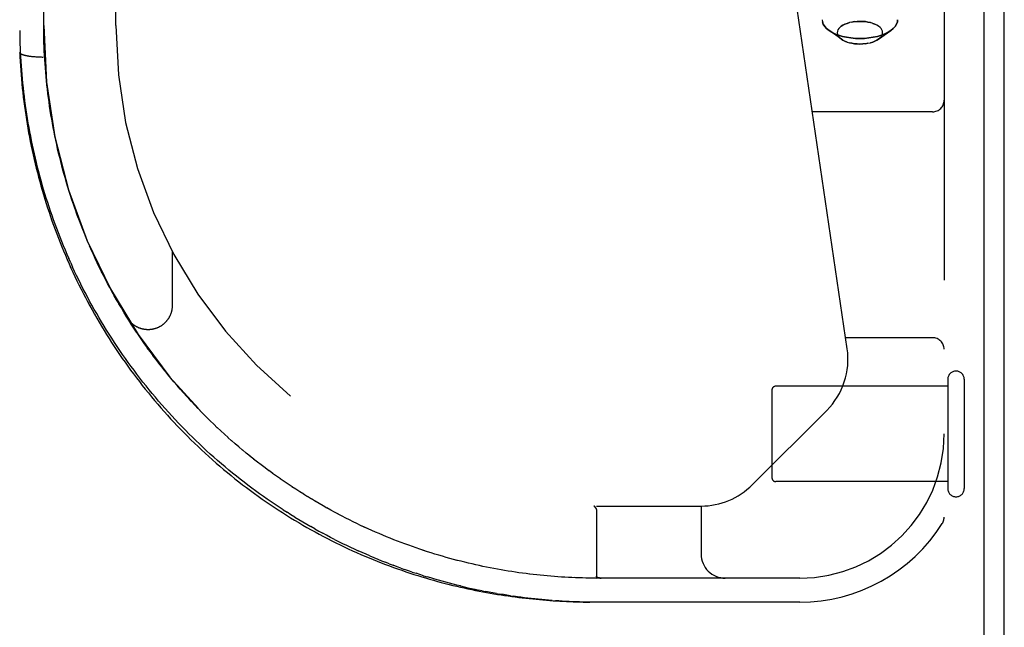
# Model space of a CAD drawing. Header units: inches. Extents: x 0 to 200, y 0 to 129.
# Tile 33 of 256: x 83.26 to 85.82, y 18.09 to 19.67. Entities that reach past the tile are written whole.
import ezdxf

# ---------------------------------------------------------------- set-up
doc = ezdxf.new("R2010")
doc.units = ezdxf.units.IN
doc.header["$LTSCALE"] = 11
doc.header["$MEASUREMENT"] = 0
doc.linetypes.add('HIDDEN', pattern=[0.2, 0.1, -0.1])
doc.layers.get('0').update_dxf_attribs({"linetype": 'CONTINUOUS'})
doc.layers.add('DEFAULT_2', color=8, linetype='HIDDEN')
doc.layers.add('RIGHTHAND_DOOR_ASSEMBLY', color=7, linetype='CONTINUOUS')

msp = doc.modelspace()

# ---------------------------------------------------------------- linework, layer by layer
at = {"color": 7, "linetype": 'Continuous'}
msp.add_line((85.7658, 8.8091), (85.7658, 20.5791), dxfattribs=at)
at = {"color": 3, "linetype": 'Continuous'}
msp.add_line((85.8178, 8.9201), (85.8178, 20.4681), dxfattribs=at)
at = {"layer": 'DEFAULT_2', "color": 8, "linetype": 'HIDDEN'}
for p, q in [((85.6708, 18.7141), (85.2238, 18.7141)), ((85.6708, 18.7321), (85.6708, 18.4481)), ((85.7138, 18.7321), (85.7138, 18.4481)), ((85.2138, 18.7041), (85.2138, 18.4761)), ((85.6708, 18.4661), (85.2238, 18.4661))]:
    msp.add_line(p, q, dxfattribs=at)
for centre, radius, start, end in [((85.6923, 18.7321), 0.0215, 0, 180), ((85.2238, 18.7041), 0.01, 90, 180), ((85.2238, 18.4761), 0.01, 180, 270), ((85.6923, 18.4481), 0.0215, 180, 360)]:
    msp.add_arc(centre, radius, start, end, dxfattribs=at)
at = {"layer": 'RIGHTHAND_DOOR_ASSEMBLY', "color": 8, "linetype": 'HIDDEN'}
for p, q in [((83.5086, 19.6516), (83.5086, 21.6331)), ((83.2586, 21.2752), (83.2586, 19.5818)), ((83.3211, 19.6516), (83.3211, 21.2127)), ((85.6613, 20.0901), (85.6613, 18.3733)), ((85.4094, 18.8115), (85.2261, 20.0583)), ((85.4426, 19.6627), (85.4354, 19.6625)), ((85.4761, 19.6575), (85.4817, 19.6553)), ((85.3944, 19.6162), (85.3625, 19.6387)), ((85.4907, 19.6162), (85.5226, 19.6387)), ((85.5293, 19.6442), (85.5226, 19.6387)), ((85.3984, 19.6137), (85.3944, 19.6162)), ((85.4091, 19.6089), (85.4034, 19.6111)), ((85.4426, 19.6037), (85.4497, 19.604)), ((85.4948, 19.6195), (85.4907, 19.6162)), ((83.2586, 19.5817), (83.2586, 19.5818)), ((83.299, 19.57), (83.2969, 19.5701)), ((83.3011, 19.5698), (83.299, 19.57)), ((83.3032, 19.5697), (83.3011, 19.5698)), ((83.3054, 19.5695), (83.3032, 19.5697)), ((83.3109, 19.5693), (83.3087, 19.5694)), ((83.3132, 19.5692), (83.3109, 19.5693)), ((83.3154, 19.5692), (83.3132, 19.5692)), ((83.3177, 19.5691), (83.3154, 19.5692)), ((83.3199, 19.5691), (83.3177, 19.5691)), ((83.3245, 19.5525), (83.3238, 19.5636)), ((83.3253, 19.5415), (83.3245, 19.5526)), ((83.3262, 19.5305), (83.3253, 19.5415)), ((83.3271, 19.5194), (83.3262, 19.5305)), ((83.3282, 19.5084), (83.3271, 19.5195)), ((83.3294, 19.4973), (83.3282, 19.5084)), ((83.3306, 19.4863), (83.3294, 19.4974)), ((83.3319, 19.4752), (83.3306, 19.4863)), ((83.3333, 19.4641), (83.3319, 19.4752)), ((83.3348, 19.4531), (83.3333, 19.4642)), ((83.3364, 19.442), (83.3348, 19.4531)), ((83.3381, 19.4309), (83.3364, 19.4421)), ((83.3399, 19.4199), (83.3381, 19.431)), ((85.6313, 19.4276), (85.3188, 19.4276)), ((83.3417, 19.4088), (83.3399, 19.4199)), ((83.3437, 19.3977), (83.3417, 19.4089)), ((83.3572, 19.3313), (83.3547, 19.3424)), ((83.4223, 19.1218), (83.418, 19.1329)), ((83.4267, 19.1109), (83.4223, 19.1219)), ((83.4312, 19.0999), (83.4267, 19.111)), ((83.4358, 19.089), (83.4312, 19.1001)), ((83.4405, 19.0781), (83.4357, 19.0892)), ((83.4453, 19.0673), (83.4405, 19.0781)), ((83.3911, 19.0349), (83.3861, 19.046)), ((83.4552, 19.0456), (83.4502, 19.0564)), ((83.6548, 19.0651), (83.6548, 18.9235)), ((83.3911, 19.0349), (83.3962, 19.0238)), ((83.4654, 19.024), (83.4602, 19.0349)), ((83.4707, 19.0132), (83.4654, 19.0241)), ((83.4929, 18.9703), (83.4871, 18.9812)), ((83.4987, 18.9597), (83.4928, 18.9705)), ((83.5046, 18.9491), (83.4986, 18.9598)), ((83.5106, 18.9385), (83.5045, 18.9492)), ((83.5167, 18.9279), (83.5105, 18.9386)), ((83.5229, 18.9174), (83.5167, 18.9279)), ((83.5356, 18.8964), (83.5291, 18.907)), ((83.5421, 18.886), (83.5355, 18.8966)), ((83.5487, 18.8756), (83.542, 18.8861)), ((83.5554, 18.8652), (83.5486, 18.8758)), ((83.5622, 18.8549), (83.5553, 18.8654)), ((83.5691, 18.8447), (83.5621, 18.8551)), ((83.5761, 18.8344), (83.569, 18.8448)), ((85.6313, 18.8401), (85.4052, 18.8401)), ((83.5832, 18.8243), (83.576, 18.8346)), ((83.5905, 18.8141), (83.5831, 18.8244)), ((83.5978, 18.804), (83.5903, 18.8143)), ((83.6052, 18.794), (83.5976, 18.8042)), ((83.6127, 18.784), (83.605, 18.7942)), ((83.6203, 18.7741), (83.6125, 18.7842)), ((83.6279, 18.7642), (83.6201, 18.7743)), ((83.6357, 18.7544), (83.6278, 18.7644)), ((83.6436, 18.7446), (83.6356, 18.7546)), ((83.6516, 18.7349), (83.6435, 18.7448)), ((83.6596, 18.7253), (83.6514, 18.7351)), ((83.6678, 18.7157), (83.6595, 18.7255)), ((83.676, 18.7062), (83.6676, 18.7159)), ((83.6844, 18.6967), (83.6759, 18.7064)), ((83.6928, 18.6874), (83.6842, 18.6969)), ((83.7013, 18.678), (83.6926, 18.6875)), ((83.7099, 18.6688), (83.7011, 18.6782)), ((83.7186, 18.6596), (83.7097, 18.669)), ((83.7273, 18.6506), (83.7184, 18.6598)), ((83.7361, 18.6416), (83.7271, 18.6508)), ((83.745, 18.6326), (83.7359, 18.6417)), ((83.754, 18.6238), (83.7449, 18.6328)), ((85.1628, 18.4577), (85.3563, 18.6512)), ((83.7631, 18.615), (83.7538, 18.624)), ((83.7722, 18.6063), (83.7629, 18.6152)), ((83.7814, 18.5977), (83.772, 18.6065)), ((83.7907, 18.5892), (83.7812, 18.5979)), ((83.8, 18.5808), (83.7905, 18.5894)), ((83.8094, 18.5725), (83.7998, 18.581)), ((83.8189, 18.5642), (83.8092, 18.5727)), ((83.8284, 18.5561), (83.8186, 18.5644)), ((83.8379, 18.5481), (83.8281, 18.5563)), ((83.8476, 18.5401), (83.8377, 18.5483)), ((83.8572, 18.5323), (83.8473, 18.5403)), ((83.867, 18.5245), (83.857, 18.5324)), ((83.8767, 18.5169), (83.8667, 18.5247)), ((83.8866, 18.5093), (83.8765, 18.517)), ((83.8964, 18.5018), (83.8863, 18.5095)), ((83.9063, 18.4945), (83.8962, 18.502)), ((83.9162, 18.4873), (83.9061, 18.4947)), ((83.9262, 18.4801), (83.916, 18.4874)), ((83.9362, 18.4731), (83.926, 18.4803)), ((83.8381, 18.4581), (83.8482, 18.4504)), ((83.9462, 18.4662), (83.9359, 18.4733)), ((83.9563, 18.4594), (83.946, 18.4664)), ((83.9664, 18.4526), (83.956, 18.4595)), ((83.9765, 18.446), (83.9661, 18.4528)), ((83.9866, 18.4395), (83.9762, 18.4462)), ((83.9968, 18.4331), (83.9863, 18.4397)), ((84.0069, 18.4269), (83.9965, 18.4333)), ((84.017, 18.4207), (84.0066, 18.427)), ((84.0271, 18.4147), (84.0167, 18.4209)), ((84.0372, 18.4088), (84.0268, 18.4149)), ((84.0472, 18.403), (84.0369, 18.409)), ((84.0572, 18.3974), (84.047, 18.4032)), ((84.7506, 18.4026), (84.7509, 18.4026)), ((84.7576, 18.4026), (85.0298, 18.4026)), ((85.0298, 18.4026), (85.0298, 18.2776)), ((83.9431, 18.3929), (83.9534, 18.3863)), ((84.0671, 18.3919), (84.0569, 18.3976)), ((84.077, 18.3866), (84.0669, 18.3921)), ((84.0868, 18.3814), (84.0768, 18.3867)), ((84.0965, 18.3763), (84.0866, 18.3815)), ((84.1062, 18.3713), (84.0964, 18.3763)), ((84.7548, 18.3988), (84.7563, 18.3964)), ((84.7552, 18.3981), (84.7548, 18.3987)), ((84.7554, 18.3978), (84.7563, 18.3964)), ((84.7576, 18.3923), (84.7576, 18.2208)), ((84.0255, 18.3433), (84.0152, 18.3491)), ((84.26, 18.304), (84.2503, 18.3077)), ((84.2697, 18.3005), (84.2599, 18.3041)), ((84.3575, 18.272), (84.3477, 18.2748)), ((84.2193, 18.2524), (84.2093, 18.2563)), ((84.2193, 18.2524), (84.2293, 18.2486)), ((84.3768, 18.2665), (84.3671, 18.2692)), ((84.3865, 18.2639), (84.3767, 18.2665)), ((84.4248, 18.2542), (84.4152, 18.2565)), ((84.2492, 18.2413), (84.2591, 18.2378)), ((84.2788, 18.231), (84.2887, 18.2277)), ((84.5098, 18.2367), (84.5004, 18.2383)), ((84.6025, 18.2235), (84.5932, 18.2246)), ((84.3082, 18.2214), (84.3179, 18.2184)), ((84.7576, 18.2208), (84.7576, 18.2206)), ((85.2863, 18.2151), (84.7576, 18.2151)), ((84.7661, 18.2154), (84.7665, 18.2153)), ((84.7665, 18.2153), (84.767, 18.2153)), ((84.767, 18.2153), (84.7675, 18.2152)), ((84.7675, 18.2152), (84.7681, 18.2152)), ((84.768, 18.2152), (84.7686, 18.2152)), ((84.7686, 18.2152), (84.7692, 18.2151)), ((84.4605, 18.1823), (84.4512, 18.1842)), ((84.4605, 18.1823), (84.4698, 18.1805)), ((84.4975, 18.1753), (84.5066, 18.1737)), ((84.5341, 18.1693), (84.5432, 18.168)), ((84.6422, 18.1571), (84.6511, 18.1564)), ((84.7576, 18.1526), (84.7487, 18.1526)), ((85.2863, 18.1526), (84.7576, 18.1526))]:
    msp.add_line(p, q, dxfattribs=at)
for points in [[(85.3446, 19.667), (85.3453, 19.6611), (85.3474, 19.6553), (85.3509, 19.6496), (85.3558, 19.6442), (85.3625, 19.6387)], [(85.3625, 19.6387), (85.3558, 19.6442), (85.3509, 19.6496), (85.3474, 19.6553), (85.3453, 19.6611)], [(85.4284, 19.6619), (85.4216, 19.6608), (85.4151, 19.6594), (85.4091, 19.6575), (85.4034, 19.6553), (85.3984, 19.6528), (85.394, 19.65), (85.3903, 19.6469), (85.3874, 19.6437), (85.3853, 19.6403), (85.384, 19.6368), (85.3836, 19.6332), (85.384, 19.6297), (85.3853, 19.6262), (85.3874, 19.6228), (85.3903, 19.6195), (85.3944, 19.6162)], [(85.394, 19.65), (85.3984, 19.6528), (85.4034, 19.6553), (85.4091, 19.6575), (85.4152, 19.6594)], [(85.4216, 19.6608), (85.4284, 19.6619), (85.4354, 19.6625), (85.4426, 19.6627)], [(85.4426, 19.6627), (85.4497, 19.6625), (85.4567, 19.6619), (85.4635, 19.6608), (85.47, 19.6594)], [(85.4907, 19.6162), (85.4948, 19.6195), (85.4977, 19.6228), (85.4998, 19.6262), (85.5011, 19.6297), (85.5015, 19.6332), (85.5011, 19.6368), (85.4998, 19.6403), (85.4977, 19.6437), (85.4948, 19.6469), (85.4911, 19.65), (85.4867, 19.6528), (85.4817, 19.6553), (85.4761, 19.6575), (85.47, 19.6594), (85.4635, 19.6608), (85.4567, 19.6619), (85.4497, 19.6625), (85.4426, 19.6627)], [(85.5226, 19.6387), (85.5293, 19.6442), (85.5342, 19.6496), (85.5377, 19.6553), (85.5398, 19.6611), (85.5406, 19.667)], [(85.5406, 19.667), (85.5398, 19.6611), (85.5377, 19.6553), (85.5342, 19.6496)], [(83.2586, 19.6389), (83.2587, 19.6275), (83.2589, 19.6161), (83.2592, 19.6046), (83.2596, 19.5932), (83.2601, 19.5818), (83.2607, 19.5703), (83.2614, 19.5589), (83.2621, 19.5474), (83.2629, 19.536), (83.2639, 19.5245), (83.2649, 19.5131), (83.266, 19.5016), (83.2672, 19.4901), (83.2685, 19.4787), (83.2699, 19.4672), (83.2713, 19.4557), (83.2729, 19.4443), (83.2745, 19.4328), (83.2762, 19.4213), (83.2781, 19.4099), (83.28, 19.3984), (83.282, 19.3869), (83.2841, 19.3755), (83.2863, 19.364), (83.2886, 19.3526), (83.291, 19.3411), (83.2934, 19.3296), (83.296, 19.3182), (83.2986, 19.3067), (83.3014, 19.2953), (83.3042, 19.2839), (83.3072, 19.2724), (83.3102, 19.261), (83.3133, 19.2496), (83.3165, 19.2382), (83.3199, 19.2268), (83.3233, 19.2154), (83.3268, 19.204), (83.3304, 19.1927), (83.3341, 19.1813), (83.3379, 19.17), (83.3418, 19.1586), (83.3458, 19.1473), (83.3499, 19.136), (83.354, 19.1247), (83.3583, 19.1134), (83.3627, 19.1021), (83.3672, 19.0909), (83.3718, 19.0796), (83.3765, 19.0684), (83.3812, 19.0572), (83.3861, 19.046)], [(83.3238, 19.5636), (83.3231, 19.5746), (83.3226, 19.5856), (83.3221, 19.5966), (83.3217, 19.6077), (83.3214, 19.6187), (83.3212, 19.6297), (83.3211, 19.6406), (83.3211, 19.6516)], [(85.4426, 19.618), (85.4307, 19.6184), (85.4191, 19.6194), (85.4078, 19.6212), (85.397, 19.6236), (85.3869, 19.6267), (85.3776, 19.6303), (85.3692, 19.6345), (85.3625, 19.6387)], [(85.3625, 19.6387), (85.3692, 19.6345), (85.3776, 19.6303), (85.3869, 19.6267), (85.397, 19.6236), (85.4078, 19.6212), (85.4191, 19.6194), (85.4307, 19.6184), (85.4426, 19.618)], [(85.4426, 19.618), (85.4544, 19.6184), (85.466, 19.6194), (85.4773, 19.6212), (85.4881, 19.6236), (85.4982, 19.6267), (85.5075, 19.6303), (85.5159, 19.6345), (85.5226, 19.6387)], [(85.5226, 19.6387), (85.5159, 19.6345), (85.5075, 19.6303), (85.4982, 19.6267), (85.4881, 19.6236), (85.4773, 19.6212), (85.466, 19.6194), (85.4544, 19.6184), (85.4426, 19.618)], [(85.3944, 19.6162), (85.3984, 19.6137), (85.4034, 19.6111), (85.4091, 19.6089), (85.4152, 19.6071), (85.4216, 19.6056), (85.4284, 19.6046), (85.4354, 19.604), (85.4426, 19.6037)], [(85.4426, 19.6037), (85.4354, 19.604), (85.4284, 19.6046), (85.4216, 19.6056), (85.4151, 19.6071)], [(85.4635, 19.6056), (85.4567, 19.6046), (85.4497, 19.604), (85.4426, 19.6037)], [(85.4567, 19.6046), (85.4635, 19.6056), (85.47, 19.6071), (85.4761, 19.6089), (85.4817, 19.6111), (85.4867, 19.6137), (85.4907, 19.6162)], [(85.4907, 19.6162), (85.4867, 19.6137), (85.4817, 19.6111), (85.4761, 19.6089), (85.47, 19.6071)], [(83.2969, 19.5701), (83.2948, 19.5703), (83.2938, 19.5704), (83.2928, 19.5705), (83.2918, 19.5706), (83.2908, 19.5707), (83.2898, 19.5708), (83.2888, 19.5709), (83.2879, 19.5711), (83.2869, 19.5712), (83.286, 19.5713), (83.285, 19.5714), (83.2841, 19.5716), (83.2832, 19.5717), (83.2823, 19.5719), (83.2815, 19.572), (83.2806, 19.5722), (83.2797, 19.5723), (83.2789, 19.5725), (83.2781, 19.5726), (83.2773, 19.5728), (83.2765, 19.5729), (83.2757, 19.5731), (83.2749, 19.5733), (83.2742, 19.5734), (83.2734, 19.5736), (83.2727, 19.5738), (83.272, 19.574), (83.2713, 19.5741), (83.2706, 19.5743), (83.27, 19.5745), (83.2693, 19.5747), (83.2687, 19.5749), (83.2681, 19.5751), (83.2675, 19.5753), (83.2669, 19.5755), (83.2664, 19.5757), (83.2658, 19.5759), (83.2653, 19.5761), (83.2648, 19.5763), (83.2643, 19.5765), (83.2639, 19.5767), (83.2634, 19.5769), (83.263, 19.5771), (83.2626, 19.5773), (83.2622, 19.5776), (83.2618, 19.5778), (83.2615, 19.578), (83.2611, 19.5782), (83.2608, 19.5784), (83.2605, 19.5786), (83.2603, 19.5789), (83.26, 19.5791), (83.2598, 19.5793), (83.2596, 19.5795), (83.2594, 19.5798), (83.2592, 19.58), (83.2591, 19.5802), (83.2589, 19.5805), (83.2588, 19.5807), (83.2587, 19.5809), (83.2586, 19.5811), (83.2586, 19.5814), (83.2586, 19.5816), (83.2586, 19.5817)], [(83.2586, 19.5817), (83.2591, 19.5702), (83.2597, 19.5586), (83.2604, 19.547), (83.2612, 19.5353), (83.2621, 19.5237), (83.2631, 19.5121), (83.2641, 19.5005), (83.2653, 19.4889), (83.2665, 19.4773)], [(83.3087, 19.5694), (83.3065, 19.5695), (83.3054, 19.5695)], [(83.2665, 19.4773), (83.2679, 19.4657), (83.2693, 19.4541), (83.2708, 19.4425), (83.2724, 19.4309), (83.2741, 19.4193), (83.2759, 19.4077), (83.2778, 19.3961), (83.2798, 19.3846), (83.2818, 19.373), (83.284, 19.3615), (83.2862, 19.3499), (83.2886, 19.3384), (83.291, 19.3268), (83.2935, 19.3153), (83.2961, 19.3038), (83.2988, 19.2923), (83.3016, 19.2808), (83.3045, 19.2694), (83.3075, 19.2579), (83.3106, 19.2465), (83.3138, 19.235), (83.317, 19.2236), (83.3204, 19.2122), (83.3238, 19.2008), (83.3274, 19.1895), (83.331, 19.1781), (83.3348, 19.1668), (83.3386, 19.1555), (83.3425, 19.1442), (83.3465, 19.1329), (83.3506, 19.1216), (83.3548, 19.1104), (83.3591, 19.0992), (83.3635, 19.088), (83.368, 19.0768), (83.3726, 19.0657), (83.3773, 19.0545), (83.382, 19.0434), (83.3869, 19.0324), (83.3919, 19.0213), (83.3969, 19.0103), (83.4021, 18.9993), (83.4073, 18.9883), (83.4127, 18.9774), (83.4181, 18.9665), (83.4236, 18.9556), (83.4293, 18.9448), (83.435, 18.934), (83.4408, 18.9232), (83.4467, 18.9124), (83.4528, 18.9017), (83.4589, 18.891), (83.4651, 18.8804), (83.4714, 18.8698), (83.4778, 18.8593), (83.4843, 18.8487), (83.4909, 18.8383), (83.4975, 18.8278), (83.5043, 18.8174), (83.5112, 18.8071), (83.5182, 18.7968), (83.5252, 18.7865), (83.5324, 18.7763), (83.5397, 18.7662), (83.547, 18.756), (83.5544, 18.746), (83.562, 18.736), (83.5696, 18.726), (83.5773, 18.7161), (83.5851, 18.7063), (83.593, 18.6965), (83.601, 18.6867), (83.6091, 18.6771), (83.6173, 18.6674), (83.6256, 18.6579), (83.6339, 18.6484), (83.6424, 18.639), (83.6509, 18.6296), (83.6595, 18.6203), (83.6682, 18.6111), (83.677, 18.6019), (83.6859, 18.5928), (83.6948, 18.5838), (83.7038, 18.5749), (83.713, 18.566), (83.7221, 18.5572), (83.7314, 18.5485), (83.7408, 18.5398), (83.7502, 18.5313), (83.7597, 18.5228), (83.7692, 18.5144), (83.7789, 18.5061), (83.7886, 18.4979), (83.7984, 18.4897), (83.8082, 18.4817), (83.8181, 18.4737), (83.8281, 18.4658), (83.8381, 18.4581), (83.8482, 18.4504), (83.8584, 18.4428), (83.8686, 18.4353), (83.8788, 18.4279), (83.8891, 18.4206), (83.8995, 18.4134), (83.9099, 18.4063), (83.9203, 18.3993), (83.9308, 18.3924), (83.9413, 18.3856), (83.9519, 18.3789), (83.9624, 18.3723), (83.9731, 18.3658), (83.9837, 18.3595), (83.9944, 18.3532), (84.0051, 18.347), (84.0158, 18.341), (84.0265, 18.3351), (84.0373, 18.3292), (84.0481, 18.3235), (84.0588, 18.3179), (84.0696, 18.3124), (84.0804, 18.307), (84.0912, 18.3017), (84.102, 18.2965), (84.1127, 18.2915), (84.1235, 18.2865), (84.1343, 18.2817), (84.145, 18.2769), (84.1558, 18.2723), (84.1665, 18.2678), (84.1772, 18.2634), (84.1878, 18.2591), (84.1985, 18.2549), (84.2091, 18.2508), (84.2197, 18.2468), (84.2303, 18.2429), (84.2409, 18.2391), (84.2514, 18.2355), (84.2619, 18.2319), (84.2723, 18.2284), (84.2827, 18.225), (84.2931, 18.2217), (84.3034, 18.2186), (84.3137, 18.2155), (84.3239, 18.2125), (84.3341, 18.2096), (84.3443, 18.2068), (84.3544, 18.204), (84.3645, 18.2014), (84.3745, 18.1989), (84.3844, 18.1964), (84.3944, 18.194), (84.4042, 18.1917), (84.4141, 18.1895), (84.4238, 18.1874), (84.4336, 18.1853), (84.4433, 18.1833), (84.4529, 18.1814), (84.4625, 18.1796), (84.472, 18.1779), (84.4815, 18.1762), (84.491, 18.1745), (84.5004, 18.173), (84.5097, 18.1715), (84.519, 18.1701), (84.5283, 18.1687), (84.5375, 18.1675), (84.5467, 18.1662), (84.5558, 18.1651), (84.5649, 18.1639), (84.574, 18.1629), (84.583, 18.1619), (84.592, 18.161), (84.6009, 18.1601), (84.6098, 18.1592), (84.6187, 18.1585), (84.6275, 18.1577), (84.6363, 18.1571), (84.6451, 18.1564), (84.6539, 18.1559), (84.6626, 18.1553), (84.6713, 18.1549), (84.68, 18.1544), (84.6887, 18.1541), (84.6973, 18.1537), (84.706, 18.1534), (84.7146, 18.1532), (84.7232, 18.153), (84.7318, 18.1528), (84.7404, 18.1527)], [(83.3547, 19.3423), (83.3523, 19.3535), (83.35, 19.3646), (83.3478, 19.3756), (83.3457, 19.3867), (83.3437, 19.3978)], [(83.3523, 19.3534), (83.35, 19.3645), (83.3478, 19.3756), (83.3457, 19.3866), (83.3437, 19.3977)], [(83.3741, 19.2649), (83.371, 19.276), (83.3681, 19.2871), (83.3652, 19.2981), (83.3625, 19.3092), (83.3598, 19.3203), (83.3572, 19.3313)], [(83.371, 19.2759), (83.3681, 19.287), (83.3652, 19.2981), (83.3625, 19.3091), (83.3598, 19.3202), (83.3572, 19.3313)], [(83.3943, 19.1987), (83.3907, 19.2098), (83.3872, 19.2208), (83.3838, 19.2318), (83.3804, 19.2429), (83.3772, 19.2539), (83.3741, 19.265)], [(83.3907, 19.2097), (83.3872, 19.2207), (83.3838, 19.2317), (83.3805, 19.2428), (83.3772, 19.2538), (83.3741, 19.2649)], [(83.4058, 19.1657), (83.4018, 19.1768), (83.398, 19.1878), (83.3943, 19.1988)], [(83.4018, 19.1767), (83.398, 19.1877), (83.3943, 19.1987)], [(83.418, 19.1327), (83.4138, 19.1438), (83.4097, 19.1548), (83.4057, 19.1658)], [(83.4138, 19.1437), (83.4097, 19.1547), (83.4058, 19.1657)], [(83.4502, 19.0564), (83.4452, 19.0674), (83.4404, 19.0783)], [(83.4602, 19.0348), (83.4551, 19.0457), (83.4501, 19.0566)], [(83.9431, 18.3929), (83.9328, 18.3996), (83.9226, 18.4064), (83.9124, 18.4133), (83.9022, 18.4203), (83.892, 18.4275), (83.8819, 18.4347), (83.8718, 18.442), (83.8617, 18.4494), (83.8517, 18.457), (83.8417, 18.4646), (83.8318, 18.4724), (83.8219, 18.4802), (83.812, 18.4881), (83.8022, 18.4962), (83.7924, 18.5043), (83.7827, 18.5126), (83.7731, 18.5209), (83.7635, 18.5293), (83.754, 18.5378), (83.7445, 18.5464), (83.7351, 18.5551), (83.7258, 18.5639), (83.7165, 18.5727), (83.7073, 18.5817), (83.6982, 18.5907), (83.6891, 18.5998), (83.6802, 18.609), (83.6713, 18.6183), (83.6625, 18.6276), (83.6537, 18.6371), (83.6451, 18.6466), (83.6365, 18.6561), (83.628, 18.6658), (83.6196, 18.6755), (83.6113, 18.6852), (83.6031, 18.6951), (83.595, 18.705), (83.5869, 18.7149), (83.579, 18.725), (83.5711, 18.735), (83.5634, 18.7452), (83.5557, 18.7554), (83.5481, 18.7656), (83.5407, 18.7759), (83.5333, 18.7862), (83.526, 18.7966), (83.5188, 18.8071), (83.5118, 18.8176), (83.5048, 18.8281), (83.4979, 18.8387), (83.4911, 18.8493), (83.4844, 18.8599), (83.4778, 18.8706), (83.4713, 18.8814), (83.465, 18.8921), (83.4587, 18.9029), (83.4525, 18.9138), (83.4464, 18.9246), (83.4404, 18.9355), (83.4345, 18.9465), (83.4288, 18.9574), (83.4231, 18.9684), (83.4175, 18.9794), (83.412, 18.9905), (83.4066, 19.0015), (83.4014, 19.0126), (83.3962, 19.0238)], [(83.4872, 18.981), (83.4815, 18.9919), (83.476, 19.0026), (83.4706, 19.0133)], [(83.4816, 18.9917), (83.4761, 19.0024), (83.4707, 19.0132)], [(83.5292, 18.9069), (83.5228, 18.9175), (83.5166, 18.9281)], [(83.6548, 18.9235), (83.6548, 18.9225), (83.6548, 18.9214), (83.6547, 18.9202), (83.6547, 18.9191), (83.6546, 18.9179), (83.6545, 18.9168), (83.6543, 18.9157), (83.6542, 18.9146), (83.654, 18.9134), (83.6538, 18.9123), (83.6536, 18.9112), (83.6534, 18.9101), (83.6531, 18.909), (83.6528, 18.9079), (83.6525, 18.9068), (83.6522, 18.9057), (83.6519, 18.9046), (83.6515, 18.9035), (83.6512, 18.9024), (83.6508, 18.9014), (83.6504, 18.9003), (83.6499, 18.8992), (83.6495, 18.8982), (83.649, 18.8972), (83.6485, 18.8961), (83.648, 18.8951), (83.6475, 18.8941), (83.6469, 18.8931), (83.6464, 18.8921), (83.6458, 18.8911), (83.6452, 18.8902), (83.6446, 18.8892), (83.6439, 18.8883), (83.6433, 18.8873), (83.6426, 18.8864), (83.6419, 18.8855), (83.6412, 18.8846), (83.6405, 18.8837), (83.6398, 18.8828), (83.639, 18.882), (83.6383, 18.8811), (83.6375, 18.8803), (83.6367, 18.8795), (83.6359, 18.8787), (83.6351, 18.8779), (83.6342, 18.8771), (83.6334, 18.8764), (83.6325, 18.8756), (83.6316, 18.8749), (83.6307, 18.8742), (83.6298, 18.8735), (83.6289, 18.8728), (83.628, 18.8722), (83.627, 18.8715), (83.6261, 18.8709), (83.6251, 18.8703), (83.6241, 18.8697), (83.6232, 18.8692), (83.6222, 18.8686), (83.6212, 18.8681), (83.6201, 18.8676), (83.6191, 18.8671), (83.6181, 18.8666), (83.617, 18.8661), (83.616, 18.8657), (83.6149, 18.8653), (83.6139, 18.8649), (83.6128, 18.8645), (83.6117, 18.8641), (83.6106, 18.8638), (83.6095, 18.8634), (83.6085, 18.8631), (83.6073, 18.8629), (83.6062, 18.8626), (83.6051, 18.8623), (83.604, 18.8621), (83.6029, 18.8619), (83.6018, 18.8617), (83.6006, 18.8616), (83.5995, 18.8614), (83.5984, 18.8613), (83.5972, 18.8612), (83.5961, 18.8611), (83.595, 18.8611), (83.5938, 18.861), (83.5927, 18.861), (83.5916, 18.861), (83.5904, 18.8611), (83.5893, 18.8611), (83.5881, 18.8612), (83.587, 18.8613), (83.5859, 18.8614), (83.5847, 18.8615), (83.5836, 18.8616), (83.5825, 18.8618), (83.5814, 18.862), (83.5803, 18.8622), (83.5791, 18.8624), (83.578, 18.8627), (83.5769, 18.863), (83.5758, 18.8632), (83.5747, 18.8636), (83.5736, 18.8639), (83.5726, 18.8642), (83.5715, 18.8646), (83.5704, 18.865), (83.5693, 18.8654), (83.5683, 18.8658), (83.5672, 18.8663), (83.5662, 18.8667), (83.5652, 18.8672), (83.5642, 18.8677), (83.5631, 18.8683), (83.5621, 18.8688), (83.5611, 18.8694), (83.5602, 18.8699), (83.5592, 18.8705), (83.5582, 18.8711), (83.5573, 18.8718), (83.5563, 18.8724), (83.5554, 18.8731), (83.5545, 18.8738), (83.5536, 18.8745), (83.5527, 18.8752), (83.5519, 18.8759), (83.551, 18.8766), (83.5501, 18.8774), (83.5493, 18.8782), (83.5485, 18.879), (83.5477, 18.8798), (83.5469, 18.8806), (83.5461, 18.8814), (83.5454, 18.8823), (83.5446, 18.8831), (83.5439, 18.884), (83.5432, 18.8849), (83.5425, 18.8858), (83.5418, 18.8867), (83.5412, 18.8876), (83.5405, 18.8886), (83.5399, 18.8895), (83.5393, 18.8904)], [(83.5112, 18.8071), (83.5182, 18.7968), (83.5252, 18.7865), (83.5324, 18.7763), (83.5397, 18.7662), (83.547, 18.756), (83.5544, 18.746), (83.562, 18.736), (83.5696, 18.726), (83.5773, 18.7161), (83.5851, 18.7063), (83.593, 18.6965), (83.601, 18.6867), (83.6091, 18.6771), (83.6173, 18.6674), (83.6256, 18.6579), (83.6339, 18.6484), (83.6424, 18.639), (83.6509, 18.6296), (83.6595, 18.6203), (83.6682, 18.6111), (83.677, 18.6019), (83.6859, 18.5928), (83.6948, 18.5838), (83.7038, 18.5749), (83.7129, 18.566), (83.7221, 18.5572), (83.7314, 18.5485), (83.7408, 18.5398), (83.7502, 18.5313), (83.7597, 18.5228), (83.7692, 18.5144), (83.7789, 18.5061), (83.7886, 18.4979), (83.7984, 18.4897), (83.8082, 18.4817), (83.8181, 18.4737), (83.8281, 18.4659)], [(83.8583, 18.4428), (83.8685, 18.4353), (83.8788, 18.4279), (83.8891, 18.4206), (83.8995, 18.4134), (83.9099, 18.4063), (83.9203, 18.3993), (83.9308, 18.3924), (83.9413, 18.3856), (83.9519, 18.3789), (83.9624, 18.3723), (83.9731, 18.3659), (83.9837, 18.3595), (83.9944, 18.3532), (84.0051, 18.3471), (84.0158, 18.341), (84.0265, 18.3351), (84.0373, 18.3292), (84.048, 18.3235), (84.0588, 18.3179), (84.0696, 18.3124), (84.0804, 18.307), (84.0912, 18.3017), (84.102, 18.2965), (84.1127, 18.2915), (84.1235, 18.2865), (84.1343, 18.2817), (84.145, 18.2769), (84.1557, 18.2723), (84.1665, 18.2678), (84.1772, 18.2634), (84.1878, 18.2591), (84.1985, 18.2549), (84.2091, 18.2508), (84.2197, 18.2468), (84.2303, 18.2429), (84.2409, 18.2391), (84.2514, 18.2355), (84.2619, 18.2319), (84.2723, 18.2284), (84.2827, 18.225), (84.2931, 18.2217), (84.3034, 18.2186), (84.3137, 18.2155), (84.3239, 18.2125), (84.3341, 18.2096), (84.3443, 18.2068), (84.3544, 18.204), (84.3645, 18.2014), (84.3745, 18.1989), (84.3844, 18.1964), (84.3944, 18.194)], [(84.7508, 18.4026), (84.751, 18.4026), (84.7512, 18.4026), (84.7513, 18.4025), (84.7515, 18.4025), (84.7516, 18.4024), (84.7517, 18.4023), (84.7519, 18.4022), (84.752, 18.4021), (84.7522, 18.402), (84.7523, 18.4019), (84.7525, 18.4017), (84.7526, 18.4016), (84.7528, 18.4014), (84.753, 18.4012), (84.7531, 18.401), (84.7533, 18.4008), (84.7534, 18.4006)], [(84.7534, 18.4006), (84.7533, 18.4008), (84.7531, 18.401), (84.7529, 18.4012), (84.7528, 18.4014), (84.7526, 18.4015), (84.7524, 18.4017), (84.7523, 18.4019), (84.7521, 18.402), (84.752, 18.4021), (84.7518, 18.4022), (84.7517, 18.4023), (84.7515, 18.4024), (84.7514, 18.4025), (84.7512, 18.4025), (84.7511, 18.4026), (84.7509, 18.4026)], [(83.9739, 18.3735), (83.9636, 18.3799), (83.9534, 18.3863)], [(84.7534, 18.4006), (84.7536, 18.4004), (84.7538, 18.4002), (84.754, 18.3999), (84.7542, 18.3996), (84.7544, 18.3994), (84.7546, 18.3991), (84.7548, 18.3988)], [(84.7548, 18.3987), (84.7546, 18.399), (84.7544, 18.3993), (84.7542, 18.3996), (84.754, 18.3999), (84.7538, 18.4001), (84.7536, 18.4004), (84.7534, 18.4006)], [(84.7563, 18.3964), (84.7564, 18.3963), (84.7565, 18.3961), (84.7567, 18.3959), (84.7568, 18.3957), (84.7568, 18.3955), (84.7569, 18.3953), (84.757, 18.3951), (84.7571, 18.3949), (84.7572, 18.3947), (84.7572, 18.3945), (84.7573, 18.3943), (84.7573, 18.3941), (84.7574, 18.3939), (84.7574, 18.3937), (84.7575, 18.3935), (84.7575, 18.3933), (84.7575, 18.393), (84.7575, 18.3928), (84.7576, 18.3926), (84.7576, 18.3923)], [(84.757, 18.3951), (84.7569, 18.3953), (84.7569, 18.3955), (84.7568, 18.3957), (84.7567, 18.3959), (84.7566, 18.3961), (84.7565, 18.3962), (84.7563, 18.3964)], [(83.9739, 18.3735), (83.9842, 18.3672), (83.9945, 18.3611), (84.0048, 18.3551), (84.0152, 18.3491)], [(84.1448, 18.3524), (84.1351, 18.357), (84.1254, 18.3617), (84.1158, 18.3665), (84.1061, 18.3713)], [(84.1352, 18.3569), (84.1256, 18.3616), (84.1159, 18.3664), (84.1062, 18.3713)], [(84.2407, 18.3113), (84.2311, 18.3151), (84.2215, 18.3189), (84.2119, 18.3228), (84.2023, 18.3268), (84.1927, 18.3308), (84.1831, 18.335), (84.1735, 18.3392), (84.1639, 18.3435), (84.1543, 18.3479), (84.1447, 18.3524)], [(84.2023, 18.3268), (84.1927, 18.3308), (84.1832, 18.335), (84.1736, 18.3392), (84.164, 18.3435), (84.1544, 18.3479), (84.1448, 18.3524)], [(84.0255, 18.3433), (84.0358, 18.3376), (84.0461, 18.332)], [(84.077, 18.3158), (84.0667, 18.3211), (84.0564, 18.3265), (84.0461, 18.332)], [(84.077, 18.3158), (84.0873, 18.3106), (84.0975, 18.3055), (84.1078, 18.3006), (84.118, 18.2957), (84.1283, 18.2909), (84.1385, 18.2863)], [(84.2503, 18.3077), (84.2406, 18.3113), (84.231, 18.3151), (84.2215, 18.3189), (84.2119, 18.3228)], [(84.3477, 18.2748), (84.3379, 18.2778), (84.3281, 18.2808), (84.3183, 18.2839), (84.3085, 18.2871), (84.2988, 18.2904), (84.289, 18.2937), (84.2793, 18.2971), (84.2696, 18.3005)], [(84.338, 18.2778), (84.3282, 18.2808), (84.3184, 18.2839), (84.3086, 18.2871), (84.2989, 18.2903), (84.2891, 18.2936), (84.2794, 18.297), (84.2697, 18.3005)], [(84.169, 18.2728), (84.1588, 18.2772), (84.1486, 18.2817), (84.1385, 18.2863)], [(84.3671, 18.2692), (84.3574, 18.272), (84.3476, 18.2748)], [(84.169, 18.2728), (84.1791, 18.2686), (84.1892, 18.2644), (84.1992, 18.2603), (84.2093, 18.2563)], [(84.2492, 18.2413), (84.2393, 18.2449), (84.2293, 18.2486)], [(84.4152, 18.2565), (84.4056, 18.2589), (84.396, 18.2614), (84.3864, 18.2639)], [(84.4057, 18.2589), (84.3961, 18.2613), (84.3865, 18.2639)], [(84.4533, 18.2477), (84.4438, 18.2498), (84.4343, 18.252), (84.4247, 18.2542)], [(84.4438, 18.2498), (84.4343, 18.252), (84.4248, 18.2542)], [(84.5004, 18.2383), (84.491, 18.2401), (84.4816, 18.2419), (84.4722, 18.2438), (84.4627, 18.2457), (84.4532, 18.2477)], [(84.491, 18.2401), (84.4816, 18.2419), (84.4722, 18.2437), (84.4628, 18.2457), (84.4533, 18.2477)], [(84.2788, 18.231), (84.269, 18.2343), (84.2591, 18.2378)], [(84.3082, 18.2214), (84.2984, 18.2245), (84.2887, 18.2277)], [(84.5933, 18.2245), (84.584, 18.2256), (84.5748, 18.2268), (84.5655, 18.228), (84.5563, 18.2293), (84.547, 18.2306), (84.5377, 18.232), (84.5284, 18.2335), (84.5191, 18.2351), (84.5097, 18.2367)], [(84.5841, 18.2256), (84.5748, 18.2268), (84.5656, 18.228), (84.5563, 18.2293), (84.547, 18.2306), (84.5377, 18.232), (84.5284, 18.2335), (84.5191, 18.235), (84.5098, 18.2367)], [(84.7394, 18.2152), (84.7303, 18.2154), (84.7212, 18.2156), (84.7121, 18.2158), (84.703, 18.2162), (84.6939, 18.2165), (84.6848, 18.217), (84.6757, 18.2175), (84.6665, 18.218), (84.6574, 18.2186), (84.6483, 18.2193), (84.6391, 18.22), (84.63, 18.2208), (84.6208, 18.2216), (84.6116, 18.2226), (84.6024, 18.2235)], [(84.7576, 18.2151), (84.7485, 18.2152), (84.7394, 18.2152), (84.7303, 18.2154), (84.7212, 18.2156), (84.7121, 18.2158), (84.703, 18.2162), (84.6939, 18.2165), (84.6848, 18.217), (84.6757, 18.2175), (84.6666, 18.218), (84.6574, 18.2186), (84.6483, 18.2193), (84.6392, 18.22), (84.63, 18.2208), (84.6208, 18.2216), (84.6117, 18.2225), (84.6025, 18.2235)], [(84.4042, 18.1948), (84.3948, 18.1971), (84.3853, 18.1995), (84.3757, 18.202), (84.3662, 18.2045), (84.3566, 18.2072), (84.347, 18.2099), (84.3373, 18.2126), (84.3276, 18.2155), (84.3179, 18.2184)], [(84.7661, 18.2154), (84.7656, 18.2154), (84.7652, 18.2155), (84.7648, 18.2156), (84.7644, 18.2156), (84.764, 18.2157), (84.7637, 18.2158), (84.7633, 18.2159), (84.763, 18.216), (84.7627, 18.2161), (84.7624, 18.2161), (84.7621, 18.2162), (84.7618, 18.2163), (84.7615, 18.2164), (84.7613, 18.2165), (84.761, 18.2166), (84.7608, 18.2167), (84.7606, 18.2168), (84.7604, 18.217), (84.7602, 18.2171), (84.76, 18.2172), (84.7598, 18.2173), (84.7596, 18.2174), (84.7595, 18.2175), (84.7593, 18.2176), (84.7592, 18.2177), (84.759, 18.2178), (84.7589, 18.218), (84.7588, 18.2181), (84.7587, 18.2182), (84.7585, 18.2183), (84.7584, 18.2184), (84.7583, 18.2186), (84.7582, 18.2187), (84.7582, 18.2188), (84.7581, 18.2189), (84.758, 18.2191), (84.7579, 18.2192), (84.7579, 18.2193), (84.7578, 18.2194), (84.7578, 18.2196), (84.7577, 18.2197), (84.7577, 18.2199), (84.7576, 18.22), (84.7576, 18.2201), (84.7576, 18.2203), (84.7576, 18.2204), (84.7576, 18.2206)], [(84.7691, 18.2151), (84.7697, 18.2151), (84.7703, 18.2151)], [(84.7703, 18.2151), (84.7697, 18.2151), (84.7692, 18.2151)], [(84.4042, 18.1948), (84.4137, 18.1925), (84.4231, 18.1903), (84.4325, 18.1882), (84.4418, 18.1862), (84.4512, 18.1842)], [(84.4042, 18.1917), (84.4141, 18.1895), (84.4238, 18.1874), (84.4336, 18.1853), (84.4433, 18.1833), (84.4529, 18.1814), (84.4625, 18.1796), (84.472, 18.1779), (84.4815, 18.1762), (84.491, 18.1745), (84.5004, 18.173), (84.5097, 18.1715), (84.519, 18.1701), (84.5283, 18.1687), (84.5375, 18.1675), (84.5467, 18.1662), (84.5558, 18.1651), (84.5649, 18.1639), (84.574, 18.1629), (84.583, 18.1619), (84.5919, 18.161), (84.6009, 18.1601), (84.6098, 18.1592), (84.6187, 18.1585), (84.6275, 18.1577), (84.6363, 18.1571), (84.6451, 18.1564), (84.6539, 18.1559), (84.6626, 18.1553), (84.6713, 18.1549), (84.68, 18.1544), (84.6887, 18.1541), (84.6973, 18.1537), (84.706, 18.1534), (84.7146, 18.1532), (84.7232, 18.153), (84.7318, 18.1528), (84.7404, 18.1527)], [(84.4975, 18.1753), (84.4882, 18.177), (84.479, 18.1787), (84.4698, 18.1805)], [(84.5341, 18.1693), (84.525, 18.1707), (84.5158, 18.1722), (84.5066, 18.1737)], [(84.6422, 18.1571), (84.6333, 18.1578), (84.6243, 18.1585), (84.6154, 18.1594), (84.6064, 18.1602), (84.5974, 18.1612), (84.5884, 18.1622), (84.5794, 18.1632), (84.5704, 18.1643), (84.5613, 18.1655), (84.5523, 18.1667), (84.5432, 18.168)], [(84.749, 18.1526), (84.7399, 18.1527), (84.731, 18.1529), (84.7221, 18.153), (84.7133, 18.1533), (84.7044, 18.1536), (84.6956, 18.1539), (84.6867, 18.1543), (84.6778, 18.1547), (84.6689, 18.1552), (84.66, 18.1558), (84.6511, 18.1564)]]:
    msp.add_lwpolyline(points, dxfattribs=at)
for centre, radius, start, end in [((84.7576, 19.6516), 1.4365, 180, 270), ((84.7576, 19.6516), 1.249, 180, 270), ((85.6313, 19.4576), 0.03, 270, 360), ((85.6313, 18.8101), 0.03, 0, 90), ((85.2234, 18.7842), 0.188, 315, 8.3606), ((85.2863, 18.5901), 0.375, 270, 360), ((85.0298, 18.5906), 0.188, 270, 315), ((85.2863, 18.5901), 0.4375, 270, 327.8465), ((85.6313, 18.3733), 0.03, 327.8465, 360), ((85.0923, 18.2776), 0.0625, 180, 270)]:
    msp.add_arc(centre, radius, start, end, dxfattribs=at)

doc.saveas('drawing.dxf')
